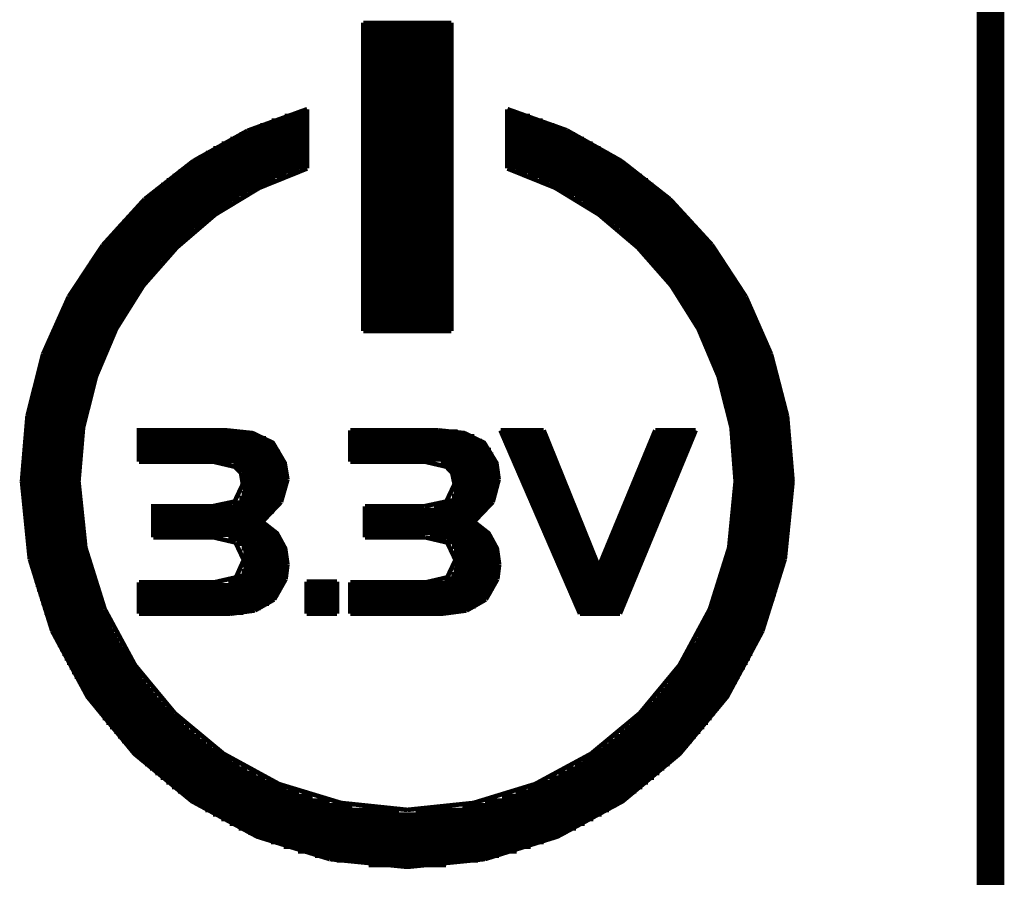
# Model space of a CAD drawing. Extents: x -1.3 to 24.2, y -3.9 to 39.2.
# Tile 26 of 34: x 18.8 to 24.2, y 19.2 to 24. Entities that reach past the tile are written whole.
import ezdxf

# ---------------------------------------------------------------- set-up
doc = ezdxf.new("R2010")
doc.units = 0
doc.layers.add('ACCEL_37_CLICK_V100_GKO', color=5, linetype='CONTINUOUS')
doc.layers.add('ACCEL_37_CLICK_V100_GTO', color=14, linetype='CONTINUOUS')

msp = doc.modelspace()

# ---------------------------------------------------------------- linework, layer by layer
at = {"layer": 'ACCEL_37_CLICK_V100_GKO', "const_width": 0.1524}
msp.add_lwpolyline([(24.13, -1.27), (24.13, 36.83)], dxfattribs=at)
at = {"layer": 'ACCEL_37_CLICK_V100_GTO', "const_width": 0.0254}
for points in [[(20.66036, 22.24024), (20.66036, 23.94458)], [(20.66036, 23.94458), (21.14804, 23.94458)], [(20.66036, 23.93442), (21.14804, 23.93442)], [(20.66036, 23.90902), (21.14804, 23.90902)], [(21.14804, 22.24024), (21.14804, 23.94458)], [(20.66036, 23.88362), (21.14804, 23.88362)], [(20.66036, 23.85822), (21.14804, 23.85822)], [(20.66036, 23.83282), (21.14804, 23.83282)], [(20.66036, 23.80742), (21.14804, 23.80742)], [(20.66036, 23.78202), (21.14804, 23.78202)], [(20.66036, 23.75662), (21.14804, 23.75662)], [(20.66036, 23.73122), (21.14804, 23.73122)], [(20.66036, 23.70582), (21.14804, 23.70582)], [(20.66036, 23.68042), (21.14804, 23.68042)], [(20.66036, 23.65502), (21.14804, 23.65502)], [(20.66036, 23.62962), (21.14804, 23.62962)], [(20.66036, 23.60422), (21.14804, 23.60422)], [(20.66036, 23.57882), (21.14804, 23.57882)], [(20.66036, 23.55342), (21.14804, 23.55342)], [(20.66036, 23.52802), (21.14804, 23.52802)], [(20.02028, 23.34768), (20.35048, 23.46706)], [(20.35048, 23.1394), (20.35048, 23.46706)], [(20.66036, 23.50262), (21.14804, 23.50262)], [(20.66036, 23.47722), (21.14804, 23.47722)], [(21.45792, 23.1394), (21.45792, 23.46706)], [(21.45792, 23.46706), (21.78558, 23.35022)], [(20.22602, 23.42896), (20.35048, 23.42896)], [(20.3073, 23.45436), (20.35048, 23.45436)], [(20.66036, 23.45182), (21.14804, 23.45182)], [(20.66036, 23.42642), (21.14804, 23.42642)], [(21.45792, 23.45436), (21.5011, 23.45436)], [(21.45792, 23.42896), (21.58238, 23.42896)], [(20.03044, 23.35276), (20.35048, 23.35276)], [(20.0914, 23.37816), (20.35048, 23.37816)], [(20.1549, 23.40356), (20.35048, 23.40356)], [(20.66036, 23.40102), (21.14804, 23.40102)], [(20.66036, 23.37562), (21.14804, 23.37562)], [(20.66036, 23.35022), (21.14804, 23.35022)], [(21.45792, 23.40356), (21.6535, 23.40356)], [(21.45792, 23.37816), (21.717, 23.37816)], [(21.45792, 23.35276), (21.77542, 23.35276)], [(21.78558, 23.35022), (22.08784, 23.18004)], [(19.72056, 23.18004), (20.02028, 23.34768)], [(19.9263, 23.30196), (20.35048, 23.30196)], [(19.9771, 23.32736), (20.35048, 23.32736)], [(20.66036, 23.32482), (21.14804, 23.32482)], [(20.66036, 23.29942), (21.14804, 23.29942)], [(21.45792, 23.32736), (21.8313, 23.32736)], [(21.45792, 23.30196), (21.8821, 23.30196)], [(19.83232, 23.25116), (20.35048, 23.25116)], [(19.87804, 23.27656), (20.35048, 23.27656)], [(20.66036, 23.27402), (21.14804, 23.27402)], [(20.66036, 23.24862), (21.14804, 23.24862)], [(21.45792, 23.27656), (21.93036, 23.27656)], [(21.45792, 23.25116), (21.97354, 23.25116)], [(19.75104, 23.20036), (20.35048, 23.20036)], [(19.79168, 23.22576), (20.35048, 23.22576)], [(20.66036, 23.22322), (21.14804, 23.22322)], [(20.66036, 23.19782), (21.14804, 23.19782)], [(21.45792, 23.22576), (22.01672, 23.22576)], [(21.45792, 23.20036), (22.05736, 23.20036)], [(19.08556, 21.40966), (19.11096, 21.70684), (19.18208, 21.98878), (19.29384, 22.25294), (19.4437, 22.4917), (19.62912, 22.70252), (19.84248, 22.8854), (20.08632, 23.03272), (20.35048, 23.1394)], [(19.45132, 22.96922), (19.72056, 23.18004)], [(19.67484, 23.14956), (20.35048, 23.14956)], [(19.71294, 23.17496), (20.35048, 23.17496)], [(20.66036, 23.17242), (21.14804, 23.17242)], [(20.66036, 23.14702), (21.14804, 23.14702)], [(21.45792, 23.17496), (22.09546, 23.17496)], [(21.45792, 23.14956), (22.13356, 23.14956)], [(21.45792, 23.1394), (21.72208, 23.03272), (21.96338, 22.8854), (22.17928, 22.70252), (22.3647, 22.4917), (22.51456, 22.25294), (22.62632, 21.98878), (22.69744, 21.70684), (22.7203, 21.40966)], [(22.08784, 23.18004), (22.35708, 22.96922)], [(19.60626, 23.09876), (20.23618, 23.09876)], [(19.63928, 23.12416), (20.30476, 23.12416)], [(20.66036, 23.12162), (21.14804, 23.12162)], [(20.66036, 23.09622), (21.14804, 23.09622)], [(21.50364, 23.12416), (22.16658, 23.12416)], [(21.57222, 23.09876), (22.20214, 23.09876)], [(19.54276, 23.04796), (20.11934, 23.04796)], [(19.57324, 23.07336), (20.17522, 23.07336)], [(20.66036, 23.07082), (21.14804, 23.07082)], [(20.66036, 23.04542), (21.14804, 23.04542)], [(21.63318, 23.07336), (22.23516, 23.07336)], [(21.68906, 23.04796), (22.26564, 23.04796)], [(19.22018, 22.71522), (19.45132, 22.96922)], [(19.4564, 22.97176), (19.9771, 22.97176)], [(19.48434, 22.99716), (20.02028, 22.99716)], [(19.51228, 23.02256), (20.06854, 23.02256)], [(20.66036, 23.02002), (21.14804, 23.02002)], [(20.66036, 22.99462), (21.14804, 22.99462)], [(20.66036, 22.96922), (21.14804, 22.96922)], [(21.73986, 23.02256), (22.29612, 23.02256)], [(21.78558, 22.99716), (22.32406, 22.99716)], [(21.8313, 22.97176), (22.352, 22.97176)], [(22.35708, 22.96922), (22.58822, 22.71776)], [(19.40306, 22.92096), (19.89582, 22.92096)], [(19.42846, 22.94636), (19.93646, 22.94636)], [(20.66036, 22.94382), (21.14804, 22.94382)], [(20.66036, 22.91842), (21.14804, 22.91842)], [(21.87194, 22.94636), (22.37994, 22.94636)], [(21.91004, 22.92096), (22.40534, 22.92096)], [(19.35226, 22.87016), (19.8247, 22.87016)], [(19.37766, 22.89556), (19.86026, 22.89556)], [(20.66036, 22.89302), (21.14804, 22.89302)], [(20.66036, 22.86762), (21.14804, 22.86762)], [(21.94814, 22.89556), (22.43074, 22.89556)], [(21.9837, 22.87016), (22.4536, 22.87016)], [(19.30654, 22.81936), (19.75866, 22.81936)], [(19.3294, 22.84476), (19.79168, 22.84476)], [(20.66036, 22.84222), (21.14804, 22.84222)], [(20.66036, 22.81682), (21.14804, 22.81682)], [(22.01672, 22.84476), (22.479, 22.84476)], [(22.04974, 22.81936), (22.50186, 22.81936)], [(19.26336, 22.76856), (19.70024, 22.76856)], [(19.28368, 22.79396), (19.72818, 22.79396)], [(20.66036, 22.79142), (21.14804, 22.79142)], [(20.66036, 22.76602), (21.14804, 22.76602)], [(22.08022, 22.79396), (22.52472, 22.79396)], [(22.10816, 22.76856), (22.54504, 22.76856)], [(19.03222, 22.43074), (19.22018, 22.71522)], [(19.22272, 22.71776), (19.64436, 22.71776)], [(19.24304, 22.74316), (19.66976, 22.74316)], [(20.66036, 22.74062), (21.14804, 22.74062)], [(20.66036, 22.71522), (21.14804, 22.71522)], [(22.1361, 22.74316), (22.56536, 22.74316)], [(22.16404, 22.71776), (22.58568, 22.71776)], [(22.58822, 22.71776), (22.77618, 22.43074)], [(19.18208, 22.66696), (19.59356, 22.66696)], [(19.2024, 22.69236), (19.61896, 22.69236)], [(20.66036, 22.68982), (21.14804, 22.68982)], [(20.66036, 22.66442), (21.14804, 22.66442)], [(22.18944, 22.69236), (22.606, 22.69236)], [(22.21484, 22.66696), (22.62378, 22.66696)], [(19.12874, 22.59076), (19.52498, 22.59076)], [(19.14652, 22.61616), (19.5453, 22.61616)], [(19.1643, 22.64156), (19.56816, 22.64156)], [(20.66036, 22.63902), (21.14804, 22.63902)], [(20.66036, 22.61362), (21.14804, 22.61362)], [(20.66036, 22.58822), (21.14804, 22.58822)], [(22.2377, 22.64156), (22.64156, 22.64156)], [(22.26056, 22.61616), (22.65934, 22.61616)], [(22.28342, 22.59076), (22.67712, 22.59076)], [(19.09572, 22.53996), (19.4818, 22.53996)], [(19.1135, 22.56536), (19.50212, 22.56536)], [(20.66036, 22.56282), (21.14804, 22.56282)], [(20.66036, 22.53742), (21.14804, 22.53742)], [(22.30628, 22.56536), (22.6949, 22.56536)], [(22.3266, 22.53996), (22.71014, 22.53996)], [(19.06524, 22.48916), (19.4437, 22.48916)], [(19.08048, 22.51456), (19.46148, 22.51456)], [(20.66036, 22.51202), (21.14804, 22.51202)], [(20.66036, 22.48662), (21.14804, 22.48662)], [(22.34692, 22.51456), (22.72538, 22.51456)], [(22.3647, 22.48916), (22.74062, 22.48916)], [(18.88998, 22.11324), (19.03222, 22.43074)], [(19.0373, 22.43836), (19.4056, 22.43836)], [(19.05, 22.46376), (19.42338, 22.46376)], [(20.66036, 22.46122), (21.14804, 22.46122)], [(20.66036, 22.43582), (21.14804, 22.43582)], [(22.38248, 22.46376), (22.75586, 22.46376)], [(22.40026, 22.43836), (22.7711, 22.43836)], [(22.77618, 22.43074), (22.91588, 22.11324)], [(19.00936, 22.38756), (19.37258, 22.38756)], [(19.02206, 22.41296), (19.39036, 22.41296)], [(20.66036, 22.41042), (21.14804, 22.41042)], [(20.66036, 22.38502), (21.14804, 22.38502)], [(22.41804, 22.41296), (22.7838, 22.41296)], [(22.43582, 22.38756), (22.79904, 22.38756)], [(18.98396, 22.33676), (19.3421, 22.33676)], [(18.99666, 22.36216), (19.35734, 22.36216)], [(20.66036, 22.35962), (21.14804, 22.35962)], [(20.66036, 22.33422), (21.14804, 22.33422)], [(22.45106, 22.36216), (22.81174, 22.36216)], [(22.4663, 22.33676), (22.82444, 22.33676)], [(18.9484, 22.26056), (19.29892, 22.26056)], [(18.9611, 22.28596), (19.31162, 22.28596)], [(18.97126, 22.31136), (19.32686, 22.31136)], [(20.66036, 22.30882), (21.14804, 22.30882)], [(20.66036, 22.28342), (21.14804, 22.28342)], [(22.48154, 22.31136), (22.8346, 22.31136)], [(22.49678, 22.28596), (22.8473, 22.28596)], [(22.50948, 22.26056), (22.85746, 22.26056)], [(18.92808, 22.20976), (19.27352, 22.20976)], [(18.93824, 22.23516), (19.28622, 22.23516)], [(20.66036, 22.25802), (21.14804, 22.25802)], [(20.66036, 22.24024), (21.14804, 22.24024)], [(22.52218, 22.23516), (22.87016, 22.23516)], [(22.53488, 22.20976), (22.88032, 22.20976)], [(18.90776, 22.15896), (19.24812, 22.15896)], [(18.91792, 22.18436), (19.26082, 22.18436)], [(22.54758, 22.18436), (22.89048, 22.18436)], [(22.56028, 22.15896), (22.90064, 22.15896)], [(18.80362, 21.77034), (18.88998, 22.11324)], [(18.88998, 22.10816), (19.22526, 22.10816)], [(18.8976, 22.13356), (19.23796, 22.13356)], [(22.57044, 22.13356), (22.90826, 22.13356)], [(22.5806, 22.10816), (22.91842, 22.10816)], [(22.91588, 22.11324), (23.00478, 21.77034)], [(18.8722, 22.05736), (19.20494, 22.05736)], [(18.87982, 22.08276), (19.2151, 22.08276)], [(22.5933, 22.08276), (22.92604, 22.08276)], [(22.60092, 22.05736), (22.9362, 22.05736)], [(18.85696, 22.00656), (19.18716, 22.00656)], [(18.86458, 22.03196), (19.19732, 22.03196)], [(22.61108, 22.03196), (22.94382, 22.03196)], [(22.62124, 22.00656), (22.95144, 22.00656)], [(18.84172, 21.95576), (19.16938, 21.95576)], [(18.84934, 21.98116), (19.17954, 21.98116)], [(22.62886, 21.98116), (22.95906, 21.98116)], [(22.63648, 21.95576), (22.96414, 21.95576)], [(18.82394, 21.87956), (19.14906, 21.87956)], [(18.82902, 21.90496), (19.15414, 21.90496)], [(18.83664, 21.93036), (19.16176, 21.93036)], [(22.6441, 21.93036), (22.97176, 21.93036)], [(22.65172, 21.90496), (22.97684, 21.90496)], [(22.65934, 21.87956), (22.98446, 21.87956)], [(18.81378, 21.82876), (19.13636, 21.82876)], [(18.81886, 21.85416), (19.14144, 21.85416)], [(22.66696, 21.85416), (22.98954, 21.85416)], [(22.67204, 21.82876), (22.99462, 21.82876)], [(18.77314, 21.40966), (18.80362, 21.77034)], [(18.80362, 21.77796), (19.12366, 21.77796)], [(18.8087, 21.80336), (19.12874, 21.80336)], [(22.67712, 21.80336), (22.9997, 21.80336)], [(22.68474, 21.77796), (23.00478, 21.77796)], [(23.00478, 21.77034), (23.03526, 21.40966)], [(18.796, 21.72716), (19.1135, 21.72716)], [(18.79854, 21.75256), (19.11858, 21.75256)], [(22.68982, 21.75256), (23.00732, 21.75256)], [(22.69236, 21.72716), (23.0124, 21.72716)], [(18.78838, 21.67636), (19.10588, 21.67636)], [(18.79092, 21.70176), (19.11096, 21.70176)], [(19.42084, 21.51888), (19.42084, 21.6916), (19.90344, 21.6916), (20.04822, 21.67636), (20.15998, 21.62302), (20.22602, 21.51126), (20.24126, 21.41982)], [(19.42084, 21.67382), (20.06092, 21.67382)], [(20.58924, 21.51888), (20.58924, 21.6916)], [(20.58924, 21.6916), (21.07438, 21.6916)], [(20.58924, 21.68398), (21.1836, 21.68398)], [(21.07438, 21.6916), (21.21916, 21.67636), (21.32838, 21.62302), (21.39696, 21.51126), (21.40966, 21.41982)], [(21.41982, 21.6916), (21.65858, 21.6916)], [(21.41982, 21.6916), (21.85924, 20.67814)], [(21.42744, 21.67382), (21.6662, 21.67382)], [(21.65858, 21.6916), (21.96338, 20.93722), (22.2758, 21.6916)], [(22.08022, 20.67814), (22.49932, 21.6916)], [(22.26818, 21.67382), (22.49424, 21.67382)], [(22.2758, 21.6916), (22.49932, 21.6916)], [(22.69744, 21.70176), (23.01494, 21.70176)], [(22.70252, 21.67636), (23.02002, 21.67636)], [(18.7833, 21.62556), (19.09826, 21.62556)], [(18.78584, 21.65096), (19.10334, 21.65096)], [(19.42084, 21.64842), (20.12188, 21.64842)], [(19.42084, 21.62302), (20.15998, 21.62302)], [(20.58924, 21.65858), (21.27504, 21.65858)], [(20.58924, 21.63318), (21.31822, 21.63318)], [(20.58924, 21.60778), (21.34616, 21.60778)], [(21.4376, 21.64842), (21.67636, 21.64842)], [(21.44776, 21.62302), (21.68652, 21.62302)], [(22.24532, 21.62302), (22.47138, 21.62302)], [(22.25802, 21.64842), (22.48154, 21.64842)], [(22.70506, 21.65096), (23.02256, 21.65096)], [(22.7076, 21.62556), (23.0251, 21.62556)], [(18.77822, 21.57476), (19.09318, 21.57476)], [(18.78076, 21.60016), (19.09572, 21.60016)], [(19.42084, 21.59762), (20.18284, 21.59762)], [(19.42084, 21.57222), (20.20062, 21.57222)], [(20.58924, 21.58238), (21.36648, 21.58238)], [(20.58924, 21.55698), (21.37918, 21.55698)], [(21.46046, 21.59762), (21.69668, 21.59762)], [(21.47062, 21.57222), (21.70684, 21.57222)], [(22.225, 21.57222), (22.45106, 21.57222)], [(22.23516, 21.59762), (22.46122, 21.59762)], [(22.71014, 21.60016), (23.02764, 21.60016)], [(22.71268, 21.57476), (23.03018, 21.57476)], [(18.77314, 21.49856), (19.0881, 21.49856)], [(18.77568, 21.54936), (19.09318, 21.54936)], [(18.77568, 21.52396), (19.09064, 21.52396)], [(19.42084, 21.54682), (20.21332, 21.54682)], [(19.42084, 21.52142), (20.22348, 21.52142)], [(19.42084, 21.51888), (19.82978, 21.51888)], [(19.82978, 21.51888), (19.94916, 21.49094)], [(20.58924, 21.53158), (21.38934, 21.53158)], [(20.58924, 21.51888), (21.00072, 21.51888)], [(21.00072, 21.51888), (21.1201, 21.49094)], [(21.08962, 21.50618), (21.39696, 21.50618)], [(21.48078, 21.54682), (21.717, 21.54682)], [(21.49348, 21.52142), (21.72716, 21.52142)], [(22.20468, 21.52142), (22.43074, 21.52142)], [(22.21484, 21.54682), (22.4409, 21.54682)], [(22.71522, 21.54936), (23.03018, 21.54936)], [(22.71776, 21.52396), (23.03272, 21.52396)], [(22.71776, 21.49856), (23.03272, 21.49856)], [(18.77314, 21.47316), (19.0881, 21.47316)], [(18.77314, 21.44776), (19.0881, 21.44776)], [(19.94154, 21.49602), (20.2311, 21.49602)], [(19.94916, 21.49094), (19.98472, 21.45538)], [(19.97456, 21.47062), (20.23618, 21.47062)], [(19.98472, 21.45538), (19.99488, 21.39442)], [(19.98726, 21.44522), (20.23872, 21.44522)], [(21.1201, 21.49094), (21.15312, 21.45538)], [(21.13534, 21.48078), (21.40458, 21.48078)], [(21.15312, 21.45538), (21.40712, 21.45538)], [(21.15312, 21.45538), (21.16582, 21.39442)], [(21.50364, 21.49602), (21.73732, 21.49602)], [(21.5138, 21.47062), (21.74748, 21.47062)], [(21.5265, 21.44522), (21.75764, 21.44522)], [(22.1742, 21.44522), (22.39772, 21.44522)], [(22.18436, 21.47062), (22.40788, 21.47062)], [(22.19452, 21.49602), (22.41804, 21.49602)], [(22.7203, 21.47316), (23.03526, 21.47316)], [(22.7203, 21.44776), (23.03526, 21.44776)], [(18.77314, 21.42236), (19.08556, 21.42236)], [(18.77314, 21.40966), (18.81632, 20.9804)], [(18.77314, 21.39696), (19.08556, 21.39696)], [(19.08556, 21.40966), (19.12366, 21.0439)], [(19.82978, 21.2725), (19.94916, 21.2979), (19.99488, 21.39442)], [(19.99488, 21.41982), (20.24126, 21.41982)], [(19.99488, 21.39442), (20.23872, 21.39442)], [(20.2057, 21.29536), (20.24126, 21.41982)], [(21.00072, 21.2725), (21.1201, 21.2979), (21.16582, 21.39442)], [(21.16328, 21.42998), (21.40966, 21.42998)], [(21.16582, 21.40458), (21.40966, 21.40458)], [(21.37664, 21.29536), (21.40966, 21.41982)], [(21.53666, 21.41982), (21.7678, 21.41982)], [(21.54682, 21.39442), (21.77796, 21.39442)], [(22.15134, 21.39442), (22.3774, 21.39442)], [(22.1615, 21.41982), (22.38756, 21.41982)], [(22.68474, 21.0439), (22.7203, 21.40966)], [(22.7203, 21.42236), (23.03526, 21.42236)], [(22.7203, 21.39696), (23.03526, 21.39696)], [(22.99208, 20.9804), (23.03526, 21.40966)], [(18.77314, 21.37156), (19.0881, 21.37156)], [(18.77314, 21.34616), (19.0881, 21.34616)], [(19.98726, 21.34362), (20.22856, 21.34362)], [(19.99488, 21.36902), (20.23618, 21.36902)], [(21.16074, 21.35378), (21.40204, 21.35378)], [(21.16582, 21.37918), (21.40712, 21.37918)], [(21.55952, 21.36902), (21.78812, 21.36902)], [(21.56968, 21.34362), (21.79828, 21.34362)], [(22.13102, 21.34362), (22.35708, 21.34362)], [(22.14118, 21.36902), (22.36724, 21.36902)], [(22.7203, 21.37156), (23.03526, 21.37156)], [(22.7203, 21.34616), (23.03526, 21.34616)], [(18.77314, 21.32076), (19.0881, 21.32076)], [(18.77568, 21.29536), (19.09064, 21.29536)], [(19.939, 21.29282), (20.20316, 21.29282)], [(19.97456, 21.31822), (20.2184, 21.31822)], [(20.10156, 21.18614), (20.2057, 21.29536)], [(21.12518, 21.30298), (21.37918, 21.30298)], [(21.15058, 21.32838), (21.39188, 21.32838)], [(21.2725, 21.18614), (21.37664, 21.29536)], [(21.57984, 21.31822), (21.80844, 21.31822)], [(21.59254, 21.29282), (21.8186, 21.29282)], [(22.1107, 21.29282), (22.33422, 21.29282)], [(22.12086, 21.31822), (22.34438, 21.31822)], [(22.71776, 21.32076), (23.03272, 21.32076)], [(22.71776, 21.29536), (23.03272, 21.29536)], [(18.77568, 21.26996), (19.09064, 21.26996)], [(18.77822, 21.24456), (19.09318, 21.24456)], [(19.49958, 21.09978), (19.49958, 21.2725), (19.82978, 21.2725)], [(19.49958, 21.26742), (20.18538, 21.26742)], [(19.49958, 21.24202), (20.16506, 21.24202)], [(20.67052, 21.09978), (20.67052, 21.2725)], [(20.67052, 21.2725), (21.00072, 21.2725)], [(20.67052, 21.25218), (21.34362, 21.25218)], [(20.67052, 21.22678), (21.31822, 21.22678)], [(21.05152, 21.27758), (21.36394, 21.27758)], [(21.6027, 21.26742), (21.82876, 21.26742)], [(21.61286, 21.24202), (21.83892, 21.24202)], [(22.09038, 21.24202), (22.3139, 21.24202)], [(22.10054, 21.26742), (22.32406, 21.26742)], [(22.71268, 21.24456), (23.03018, 21.24456)], [(22.71522, 21.26996), (23.03018, 21.26996)], [(18.78076, 21.21916), (19.09572, 21.21916)], [(18.7833, 21.19376), (19.09826, 21.19376)], [(19.49958, 21.21662), (20.13966, 21.21662)], [(19.49958, 21.19122), (20.10918, 21.19122)], [(20.10156, 21.18614), (20.18284, 21.12264), (20.22856, 21.03882), (20.24126, 20.94992)], [(20.67052, 21.20138), (21.29028, 21.20138)], [(20.67052, 21.17598), (21.28774, 21.17598)], [(21.2725, 21.18614), (21.35378, 21.12264), (21.3995, 21.03882), (21.4122, 20.94992)], [(21.62556, 21.21662), (21.85162, 21.21662)], [(21.63572, 21.19122), (21.86178, 21.19122)], [(22.06752, 21.19122), (22.29358, 21.19122)], [(22.07768, 21.21662), (22.30374, 21.21662)], [(22.7076, 21.19376), (23.0251, 21.19376)], [(22.71014, 21.21916), (23.02764, 21.21916)], [(18.78584, 21.16836), (19.10334, 21.16836)], [(18.78838, 21.14296), (19.10588, 21.14296)], [(18.79092, 21.11756), (19.11096, 21.11756)], [(19.49958, 21.16582), (20.13204, 21.16582)], [(19.49958, 21.14042), (20.16506, 21.14042)], [(20.67052, 21.15058), (21.3233, 21.15058)], [(20.67052, 21.12518), (21.35124, 21.12518)], [(21.64842, 21.16582), (21.87194, 21.16582)], [(21.65858, 21.14042), (21.8821, 21.14042)], [(22.0472, 21.14042), (22.27072, 21.14042)], [(22.05736, 21.16582), (22.28088, 21.16582)], [(22.69744, 21.11756), (23.01494, 21.11756)], [(22.70252, 21.14296), (23.02002, 21.14296)], [(22.70506, 21.16836), (23.02256, 21.16836)], [(18.796, 21.09216), (19.1135, 21.09216)], [(18.79854, 21.06676), (19.11858, 21.06676)], [(19.49958, 21.11502), (20.19046, 21.11502)], [(19.49958, 21.09978), (19.83486, 21.09978)], [(19.83486, 21.09978), (19.95424, 21.07184)], [(19.9136, 21.08962), (20.20824, 21.08962)], [(19.95424, 21.07184), (19.99996, 20.97532)], [(19.9644, 21.06422), (20.22094, 21.06422)], [(20.67052, 21.09978), (21.0058, 21.09978)], [(21.0058, 21.09978), (21.12518, 21.07184)], [(21.02866, 21.09978), (21.37156, 21.09978)], [(21.12264, 21.07438), (21.3868, 21.07438)], [(21.12518, 21.07184), (21.1709, 20.97532)], [(21.66874, 21.11502), (21.89226, 21.11502)], [(21.68144, 21.08962), (21.90242, 21.08962)], [(21.6916, 21.06422), (21.91258, 21.06422)], [(22.01672, 21.06422), (22.24024, 21.06422)], [(22.02688, 21.08962), (22.2504, 21.08962)], [(22.03704, 21.11502), (22.26056, 21.11502)], [(22.68982, 21.06676), (23.00732, 21.06676)], [(22.69236, 21.09216), (23.0124, 21.09216)], [(18.80362, 21.04136), (19.12366, 21.04136)], [(18.8087, 21.01596), (19.12874, 21.01596)], [(19.12366, 21.0439), (19.23034, 20.70354)], [(19.98726, 21.03882), (20.22856, 21.03882)], [(19.99742, 21.01342), (20.23618, 21.01342)], [(21.15058, 21.04898), (21.39696, 21.04898)], [(21.16328, 21.02358), (21.40458, 21.02358)], [(21.70176, 21.03882), (21.92274, 21.03882)], [(21.71446, 21.01342), (21.9329, 21.01342)], [(21.99386, 21.01342), (22.21738, 21.01342)], [(22.00656, 21.03882), (22.23008, 21.03882)], [(22.57806, 20.70354), (22.68474, 21.0439)], [(22.67712, 21.01596), (22.9997, 21.01596)], [(22.68474, 21.04136), (23.00478, 21.04136)], [(18.81378, 20.99056), (19.13636, 20.99056)], [(18.81632, 20.9804), (18.94078, 20.58162)], [(18.81886, 20.96516), (19.14144, 20.96516)], [(19.42084, 20.85086), (19.83486, 20.85086), (19.95678, 20.8788), (19.99996, 20.97532)], [(19.99996, 20.98802), (20.24126, 20.98802)], [(19.99996, 20.96262), (20.24126, 20.96262)], [(21.0058, 20.85086), (21.12518, 20.8788), (21.1709, 20.97532)], [(21.16836, 20.99818), (21.40966, 20.99818)], [(21.1709, 20.97278), (21.4122, 20.97278)], [(21.72462, 20.98802), (21.94306, 20.98802)], [(21.73478, 20.96262), (21.95322, 20.96262)], [(21.97354, 20.96262), (22.19706, 20.96262)], [(21.9837, 20.98802), (22.20722, 20.98802)], [(22.66696, 20.96516), (22.98954, 20.96516)], [(22.67204, 20.99056), (22.99462, 20.99056)], [(22.86762, 20.58162), (22.99208, 20.9804)], [(18.82394, 20.93976), (19.14906, 20.93976)], [(18.82902, 20.91436), (19.15414, 20.91436)], [(19.98726, 20.91182), (20.24126, 20.91182)], [(19.99742, 20.93722), (20.24126, 20.93722)], [(20.2311, 20.86864), (20.24126, 20.94992)], [(21.16074, 20.92198), (21.4122, 20.92198)], [(21.16836, 20.94738), (21.4122, 20.94738)], [(21.40204, 20.86864), (21.4122, 20.94992)], [(21.74748, 20.93722), (21.96338, 20.93722)], [(21.75764, 20.91182), (22.17674, 20.91182)], [(21.96338, 20.93722), (22.1869, 20.93722)], [(22.65172, 20.91436), (22.97684, 20.91436)], [(22.65934, 20.93976), (22.98446, 20.93976)], [(18.83664, 20.88896), (19.16176, 20.88896)], [(18.84172, 20.86356), (19.16938, 20.86356)], [(19.42084, 20.67814), (19.42084, 20.85086)], [(19.9136, 20.86102), (20.22856, 20.86102)], [(19.96694, 20.88642), (20.23618, 20.88642)], [(20.1676, 20.75688), (20.2311, 20.86864)], [(20.34794, 20.85594), (20.51558, 20.85594)], [(20.34794, 20.67814), (20.34794, 20.85594)], [(20.51558, 20.67814), (20.51558, 20.85594)], [(20.58924, 20.67814), (20.58924, 20.85086)], [(20.58924, 20.85086), (21.0058, 20.85086)], [(20.58924, 20.84578), (21.39442, 20.84578)], [(21.10994, 20.87118), (21.40204, 20.87118)], [(21.14804, 20.89658), (21.40712, 20.89658)], [(21.33854, 20.75688), (21.40204, 20.86864)], [(21.7678, 20.88642), (22.16658, 20.88642)], [(21.7805, 20.86102), (22.15388, 20.86102)], [(22.63648, 20.86356), (22.96414, 20.86356)], [(22.6441, 20.88896), (22.97176, 20.88896)], [(18.84934, 20.83816), (19.17954, 20.83816)], [(18.85696, 20.81276), (19.18716, 20.81276)], [(19.42084, 20.83562), (20.22094, 20.83562)], [(19.42084, 20.81022), (20.20824, 20.81022)], [(20.34794, 20.83562), (20.51558, 20.83562)], [(20.34794, 20.81022), (20.51558, 20.81022)], [(20.58924, 20.82038), (21.38426, 20.82038)], [(20.58924, 20.79498), (21.36902, 20.79498)], [(21.79066, 20.83562), (22.14372, 20.83562)], [(21.80082, 20.81022), (22.13356, 20.81022)], [(22.62124, 20.81276), (22.95144, 20.81276)], [(22.62886, 20.83816), (22.95906, 20.83816)], [(18.86458, 20.78736), (19.19732, 20.78736)], [(18.8722, 20.76196), (19.20494, 20.76196)], [(18.87982, 20.73656), (19.2151, 20.73656)], [(19.42084, 20.78482), (20.193, 20.78482)], [(19.42084, 20.75942), (20.17014, 20.75942)], [(20.06092, 20.69592), (20.1676, 20.75688)], [(20.34794, 20.78482), (20.51558, 20.78482)], [(20.34794, 20.75942), (20.51558, 20.75942)], [(20.58924, 20.76958), (21.3487, 20.76958)], [(20.58924, 20.74418), (21.32076, 20.74418)], [(21.23186, 20.69592), (21.33854, 20.75688)], [(21.81352, 20.78482), (22.1234, 20.78482)], [(21.82368, 20.75942), (22.11324, 20.75942)], [(22.5933, 20.73656), (22.92604, 20.73656)], [(22.60092, 20.76196), (22.9362, 20.76196)], [(22.61108, 20.78736), (22.94382, 20.78736)], [(18.88998, 20.71116), (19.22526, 20.71116)], [(18.8976, 20.68576), (19.23796, 20.68576)], [(19.23034, 20.70354), (19.39798, 20.39366)], [(19.42084, 20.73402), (20.13966, 20.73402)], [(19.42084, 20.70862), (20.09394, 20.70862)], [(19.42084, 20.68322), (19.99742, 20.68322)], [(19.9263, 20.67814), (20.06092, 20.69592)], [(20.34794, 20.73402), (20.51558, 20.73402)], [(20.34794, 20.70862), (20.51558, 20.70862)], [(20.34794, 20.68322), (20.51558, 20.68322)], [(20.58924, 20.71878), (21.28266, 20.71878)], [(20.58924, 20.69338), (21.21662, 20.69338)], [(21.09724, 20.67814), (21.23186, 20.69592)], [(21.83384, 20.73402), (22.10308, 20.73402)], [(21.84654, 20.70862), (22.09292, 20.70862)], [(21.8567, 20.68322), (22.08022, 20.68322)], [(22.41042, 20.39366), (22.57806, 20.70354)], [(22.57044, 20.68576), (22.90826, 20.68576)], [(22.5806, 20.71116), (22.91842, 20.71116)], [(18.90776, 20.66036), (19.24812, 20.66036)], [(18.91792, 20.63496), (19.26082, 20.63496)], [(19.42084, 20.67814), (19.9263, 20.67814)], [(20.34794, 20.67814), (20.51558, 20.67814)], [(20.58924, 20.67814), (21.09724, 20.67814)], [(21.85924, 20.67814), (22.08022, 20.67814)], [(22.54758, 20.63496), (22.89048, 20.63496)], [(22.56028, 20.66036), (22.90064, 20.66036)], [(18.92808, 20.60956), (19.27098, 20.60956)], [(18.93824, 20.58416), (19.28368, 20.58416)], [(18.94078, 20.58162), (19.13636, 20.2184), (19.39544, 19.90344), (19.71294, 19.64182), (20.07362, 19.44624), (20.47494, 19.32178)], [(21.33346, 19.32178), (21.73478, 19.44624), (22.09546, 19.64182), (22.41042, 19.90344), (22.67204, 20.2184), (22.86762, 20.58162)], [(22.52218, 20.58416), (22.87016, 20.58416)], [(22.53488, 20.60956), (22.88032, 20.60956)], [(18.9484, 20.55876), (19.29892, 20.55876)], [(18.9611, 20.53336), (19.31162, 20.53336)], [(22.49678, 20.53336), (22.8473, 20.53336)], [(22.50948, 20.55876), (22.86, 20.55876)], [(18.97126, 20.50796), (19.32686, 20.50796)], [(18.98396, 20.48256), (19.3421, 20.48256)], [(22.4663, 20.48256), (22.82444, 20.48256)], [(22.48154, 20.50796), (22.83714, 20.50796)], [(18.99666, 20.45716), (19.35734, 20.45716)], [(19.00936, 20.43176), (19.37258, 20.43176)], [(22.43582, 20.43176), (22.79904, 20.43176)], [(22.45106, 20.45716), (22.81174, 20.45716)], [(19.02206, 20.40636), (19.38782, 20.40636)], [(19.0373, 20.38096), (19.4056, 20.38096)], [(19.05, 20.35556), (19.42338, 20.35556)], [(19.39798, 20.39366), (19.61896, 20.12696)], [(22.18944, 20.12696), (22.41042, 20.39366)], [(22.38502, 20.35556), (22.75586, 20.35556)], [(22.4028, 20.38096), (22.7711, 20.38096)], [(22.41804, 20.40636), (22.78634, 20.40636)], [(19.06524, 20.33016), (19.44116, 20.33016)], [(19.08048, 20.30476), (19.46148, 20.30476)], [(22.34692, 20.30476), (22.72792, 20.30476)], [(22.3647, 20.33016), (22.74316, 20.33016)], [(19.09572, 20.27936), (19.4818, 20.27936)], [(19.1135, 20.25396), (19.50212, 20.25396)], [(22.30628, 20.25396), (22.6949, 20.25396)], [(22.3266, 20.27936), (22.71268, 20.27936)], [(19.12874, 20.22856), (19.52244, 20.22856)], [(19.14652, 20.20316), (19.5453, 20.20316)], [(22.2631, 20.20316), (22.66188, 20.20316)], [(22.28342, 20.22856), (22.67966, 20.22856)], [(19.1643, 20.17776), (19.56816, 20.17776)], [(19.18208, 20.15236), (19.59356, 20.15236)], [(22.21484, 20.15236), (22.62632, 20.15236)], [(22.2377, 20.17776), (22.6441, 20.17776)], [(19.2024, 20.12696), (19.61642, 20.12696)], [(19.22018, 20.10156), (19.64436, 20.10156)], [(19.61896, 20.12696), (19.8882, 19.90344)], [(21.9202, 19.90344), (22.18944, 20.12696)], [(22.16404, 20.10156), (22.58822, 20.10156)], [(22.18944, 20.12696), (22.606, 20.12696)], [(19.2405, 20.07616), (19.66976, 20.07616)], [(19.26082, 20.05076), (19.6977, 20.05076)], [(22.10816, 20.05076), (22.54758, 20.05076)], [(22.1361, 20.07616), (22.5679, 20.07616)], [(19.28368, 20.02536), (19.72818, 20.02536)], [(19.304, 19.99996), (19.75866, 19.99996)], [(19.32686, 19.97456), (19.79168, 19.97456)], [(22.01672, 19.97456), (22.479, 19.97456)], [(22.04974, 19.99996), (22.50186, 19.99996)], [(22.08022, 20.02536), (22.52472, 20.02536)], [(19.35226, 19.94916), (19.8247, 19.94916)], [(19.37512, 19.92376), (19.86026, 19.92376)], [(21.94814, 19.92376), (22.43328, 19.92376)], [(21.9837, 19.94916), (22.45614, 19.94916)], [(19.40052, 19.89836), (19.89582, 19.89836)], [(19.42592, 19.87296), (19.93646, 19.87296)], [(19.8882, 19.90344), (20.19554, 19.7358)], [(21.61032, 19.7358), (21.9202, 19.90344)], [(21.87194, 19.87296), (22.37994, 19.87296)], [(21.91258, 19.89836), (22.40788, 19.89836)], [(19.45386, 19.84756), (19.9771, 19.84756)], [(19.4818, 19.82216), (20.02028, 19.82216)], [(21.78558, 19.82216), (22.3266, 19.82216)], [(21.8313, 19.84756), (22.35454, 19.84756)], [(19.50974, 19.79676), (20.06854, 19.79676)], [(19.54022, 19.77136), (20.11934, 19.77136)], [(21.68906, 19.77136), (22.26818, 19.77136)], [(21.73986, 19.79676), (22.29866, 19.79676)], [(19.5707, 19.74596), (20.17522, 19.74596)], [(19.60372, 19.72056), (20.23618, 19.72056)], [(20.19554, 19.7358), (20.53844, 19.63166)], [(21.26996, 19.63166), (21.61032, 19.7358)], [(21.57222, 19.72056), (22.20468, 19.72056)], [(21.63318, 19.74596), (22.23516, 19.74596)], [(19.63674, 19.69516), (20.30476, 19.69516)], [(19.6723, 19.66976), (20.38096, 19.66976)], [(21.42744, 19.66976), (22.1361, 19.66976)], [(21.50364, 19.69516), (22.17166, 19.69516)], [(19.70786, 19.64436), (20.47494, 19.64436)], [(19.7485, 19.61896), (20.5994, 19.61896)], [(19.7866, 19.59356), (20.85848, 19.59356)], [(20.53844, 19.63166), (20.9042, 19.59356)], [(20.9042, 19.59356), (21.26996, 19.63166)], [(20.94992, 19.59356), (22.01926, 19.59356)], [(21.209, 19.61896), (22.0599, 19.61896)], [(21.33346, 19.64436), (22.098, 19.64436)], [(19.82978, 19.56816), (21.97862, 19.56816)], [(19.8755, 19.54276), (21.9329, 19.54276)], [(19.92122, 19.51736), (21.88464, 19.51736)], [(19.97202, 19.49196), (21.83638, 19.49196)], [(20.02536, 19.46656), (21.7805, 19.46656)], [(20.08632, 19.44116), (21.72208, 19.44116)], [(20.14982, 19.41576), (21.65858, 19.41576)], [(20.22094, 19.39036), (21.58746, 19.39036)], [(20.29968, 19.36496), (21.50872, 19.36496)], [(20.39366, 19.33956), (21.4122, 19.33956)], [(20.47494, 19.32178), (20.9042, 19.2786), (21.33346, 19.32178)], [(20.51304, 19.31416), (21.29536, 19.31416)], [(20.69084, 19.28876), (21.11756, 19.28876)]]:
    msp.add_lwpolyline(points, dxfattribs=at)

doc.saveas('drawing.dxf')
